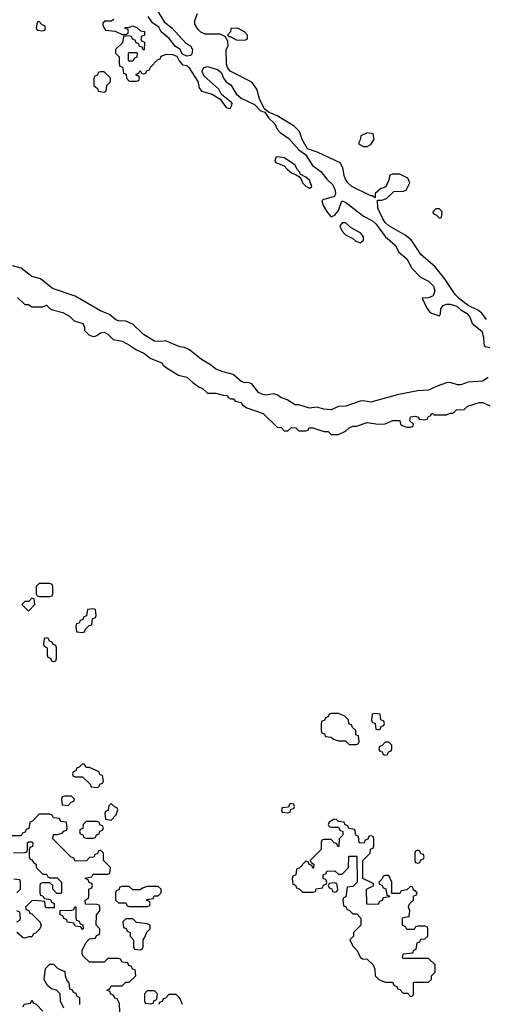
# Model space of a CAD drawing. Header units: inches. Extents: x 2769379 to 2883802, y 684208 to 828654.
# Tile 152 of 256: x 2816822 to 2819410, y 762852 to 768315. Entities that reach past the tile are written whole.
import ezdxf

# ---------------------------------------------------------------- set-up
doc = ezdxf.new("R2010")
doc.units = ezdxf.units.IN
doc.header["$MEASUREMENT"] = 0
doc.layers.add('C8716', color=7, linetype='Continuous')

msp = doc.modelspace()

# ---------------------------------------------------------------- linework, layer by layer
at = {"layer": 'C8716', "color": 2, "elevation": 2}
for points in [[(2817555.8, 768415.8), (2817624.3, 768304.3), (2817666.4, 768270), (2817744.3, 768184.3), (2817770.2, 768170.2), (2817780.3, 768150), (2817776.5, 768123.5), (2817770, 768117), (2817750, 768113.3), (2817724.5, 768124.5), (2817711.1, 768151.1), (2817686.2, 768166.2), (2817651.1, 768211.1), (2817607.5, 768247.5), (2817593.5, 768273.5), (2817558.2, 768298.2), (2817533.8, 768333.8)], [(2819412.3, 766652.3), (2819386.3, 766686.3), (2819363.7, 766703.7), (2819309.5, 766729.5), (2819263.6, 766763.6), (2819237.2, 766790), (2819178.9, 766878.9), (2819125.4, 766945.4), (2819049.7, 767009.7), (2818993.2, 767093.2), (2818959.5, 767119.5), (2818870, 767172.3), (2818849.6, 767189.6), (2818836, 767210), (2818809, 767270), (2818806, 767314), (2818830, 767314), (2818856.4, 767323.6), (2818898, 767362), (2818950, 767364.7), (2818966, 767370), (2818986, 767410), (2818975.3, 767435.3), (2818930, 767458), (2818890, 767458), (2818874, 767450), (2818872, 767430), (2818852.7, 767387.3), (2818823.6, 767376.4), (2818794, 767350), (2818794, 767326), (2818778, 767338), (2818770, 767338), (2818665.2, 767390), (2818642.7, 767410), (2818629.3, 767430), (2818621.2, 767450), (2818614, 767494), (2818600.4, 767520.4), (2818477.7, 767577.7), (2818418.6, 767598.6), (2818389, 767650), (2818374, 767694), (2818344.7, 767724.7), (2818250, 767782.7), (2818202, 767802), (2818180.2, 767820.2), (2818154, 767870), (2818137.2, 767930), (2818110, 767969), (2817988.7, 768030), (2817974, 768050), (2817969.1, 768070.9), (2817968, 768150), (2817978, 768170), (2817976.4, 768196.4), (2817962, 768222), (2817934.6, 768234.6), (2817850, 768235.3), (2817826.3, 768246.3), (2817810, 768262), (2817794, 768290), (2817794, 768310), (2817808, 768350)], [(2817343.6, 768316.4), (2817330, 768308), (2817292.7, 768307.3), (2817283.6, 768296.4), (2817283.6, 768283.6), (2817298, 768258), (2817352, 768252), (2817390, 768234), (2817410, 768234), (2817422, 768238), (2817426, 768250), (2817422, 768262), (2817407.3, 768267.3), (2817407.3, 768272.7), (2817430, 768274), (2817450, 768282), (2817474, 768270), (2817492.7, 768252.7), (2817514, 768250), (2817514, 768230), (2817498, 768222), (2817494, 768210), (2817498, 768198), (2817514, 768190), (2817512.7, 768147.3), (2817507.3, 768147.3), (2817502, 768162), (2817487.3, 768167.3), (2817482, 768182), (2817467.3, 768187.3), (2817462, 768202), (2817447.3, 768207.3), (2817442, 768222), (2817430, 768226), (2817398, 768222), (2817392.7, 768187.3), (2817354, 768150), (2817354, 768130), (2817374, 768110), (2817374, 768070), (2817378, 768058), (2817392.7, 768052.7), (2817398, 768018), (2817412.7, 768012.7), (2817414, 767990), (2817430, 767974), (2817470, 767974), (2817482, 767978), (2817486, 767990), (2817482, 768002), (2817467.3, 768007.3), (2817467.3, 768012.7), (2817482, 768018), (2817490, 768034), (2817498, 768018), (2817510, 768014), (2817522, 768018), (2817527.3, 768032.7), (2817542, 768038), (2817547.3, 768052.7), (2817587.3, 768092.7), (2817602, 768098), (2817607.3, 768112.7), (2817636.4, 768123.6), (2817670, 768122.8), (2817693.7, 768113.7), (2817706.4, 768086.4), (2817725.4, 768065.4), (2817750, 768061), (2817761, 768050), (2817810, 767972), (2817818, 767938), (2817830, 767918), (2817890, 767902.8), (2817934.8, 767874.8), (2817967.9, 767827.9), (2817990, 767822.8), (2817999.5, 767840.5), (2818000.9, 767850), (2817996.6, 767856.6), (2817941, 767901), (2817926, 767930), (2817844.2, 768004.2), (2817834.5, 768030), (2817844, 768050), (2817864.4, 768055.6), (2817919.4, 768039.4), (2817940.9, 768020.9), (2817952.7, 767990), (2817968, 767970), (2817994.1, 767954.1), (2818023, 767903), (2818050, 767880.4), (2818124.9, 767844.9), (2818158, 767810), (2818182, 767802), (2818201.6, 767770), (2818237.7, 767737.8), (2818250, 767708), (2818266, 767690), (2818315.6, 767655.6), (2818370, 767594), (2818406.6, 767566.6), (2818446.5, 767506.5), (2818493, 767473), (2818525.7, 767430), (2818558.6, 767398.6), (2818572.5, 767367.5), (2818573.7, 767346.3), (2818566.7, 767333.3), (2818504.5, 767315.5), (2818498, 767310), (2818504.9, 767284.9), (2818527.5, 767247.5), (2818550, 767222), (2818570, 767231), (2818590, 767256), (2818609.1, 767310.9), (2818630, 767302), (2818730, 767225.3), (2818779, 767199), (2818800.3, 767180.3), (2818850, 767112.4), (2818904.2, 767064.2), (2818925.4, 767025.4), (2818970, 766988), (2818996.5, 766936.5), (2819046.3, 766886.3), (2819090, 766864), (2819116.9, 766836.9), (2819125.8, 766810), (2819116.3, 766783.7), (2819090, 766771.2), (2819054, 766770), (2819078, 766718), (2819094.8, 766694.8), (2819106, 766686), (2819150, 766672), (2819157.2, 766682.8), (2819158, 766710), (2819171.4, 766728.6), (2819190, 766736.4), (2819210, 766737), (2819246.1, 766726.1), (2819270, 766704.9), (2819304.5, 766684.5), (2819320.5, 766660.5), (2819331.8, 766630), (2819386.2, 766586.2), (2819394.3, 766554.3), (2819395.9, 766515.9), (2819402, 766502), (2819430, 766497)], [(2819421, 766330), (2819390, 766309.5), (2819310, 766303.7), (2819269.5, 766289.5), (2819250, 766289.4), (2819210, 766301.2), (2819190, 766299.3), (2819138, 766282), (2819090, 766259.3), (2819030, 766256), (2818924, 766236), (2818770, 766193.2), (2818730, 766201.2), (2818710, 766199.3), (2818632, 766170), (2818590, 766169.2), (2818550, 766149.5), (2818510, 766153.2), (2818470, 766166), (2818430, 766159.3), (2818370, 766179), (2818350, 766177.2), (2818306, 766206), (2818270, 766219.3), (2818250, 766234), (2818230, 766239), (2818190, 766232.3), (2818170, 766235.1), (2818146.9, 766246.9), (2818110, 766294), (2818090, 766302.7), (2818070, 766300.9), (2818050, 766307), (2818007, 766347), (2817950, 766360.9), (2817910, 766376), (2817880.2, 766400.2), (2817830, 766429.4), (2817763.7, 766483.7), (2817736, 766496), (2817710, 766499.3), (2817630, 766533.2), (2817610.4, 766529.6), (2817570, 766532), (2817508.5, 766568.4), (2817450, 766626), (2817410, 766642.7), (2817370, 766643.7), (2817355.3, 766650), (2817319.6, 766679.6), (2817270, 766699.5), (2817130, 766782), (2817003.9, 766823.9), (2816937.6, 766877.6), (2816889.7, 766889.7), (2816830, 766937.2), (2816782, 766950)], [(2816810, 766774), (2816850, 766734), (2816870, 766734), (2816890, 766722), (2816950, 766722), (2816970, 766730.8), (2816991, 766711), (2817004.7, 766704.7), (2817062, 766690), (2817098, 766670), (2817124.7, 766644.7), (2817172, 766630), (2817182, 766610), (2817182, 766590), (2817206.4, 766566.4), (2817230, 766558), (2817240.4, 766559.6), (2817250, 766562), (2817270, 766578), (2817290, 766581), (2817310, 766570.8), (2817340.7, 766540.7), (2817390, 766530.6), (2817431.3, 766510), (2817470, 766482.8), (2817510, 766464), (2817550, 766434.8), (2817610, 766411), (2817618, 766398), (2817640.7, 766380.7), (2817703.6, 766343.6), (2817750, 766330.8), (2817782, 766302), (2817816.9, 766276.9), (2817834, 766270), (2817863.6, 766243.6), (2817910, 766242), (2817950, 766231.3), (2817974, 766230), (2817978, 766218), (2817991.6, 766211.6), (2818008.4, 766211.6), (2818018, 766198), (2818050, 766190.8), (2818058, 766178), (2818082, 766162), (2818172, 766130), (2818250, 766054), (2818271.6, 766051.6), (2818290, 766034), (2818310, 766034), (2818330, 766052), (2818354, 766050), (2818370, 766034), (2818410, 766034), (2818422, 766038), (2818426, 766050), (2818448.9, 766051.1), (2818510, 766031), (2818534, 766030), (2818550, 766014), (2818590, 766014), (2818630, 766031.3), (2818650, 766050.8), (2818670, 766058.8), (2818690, 766058.8), (2818750, 766080.7), (2818810, 766071.3), (2818850, 766072), (2818891.1, 766091.1), (2818931.3, 766091.3), (2818934, 766070), (2818943.6, 766063.6), (2818970, 766054), (2818990, 766054), (2819002, 766058), (2819006, 766070), (2818986, 766090), (2818990, 766110.8), (2819014.4, 766114.4), (2819034, 766110), (2819038, 766098), (2819070, 766094), (2819082, 766098), (2819090, 766114), (2819102, 766118), (2819106, 766130), (2819114, 766130), (2819122, 766122), (2819190, 766122), (2819210, 766132), (2819227.3, 766132.7), (2819246, 766150), (2819287.3, 766152.7), (2819306, 766170), (2819370, 766190.8), (2819390.9, 766190.9), (2819430, 766172)], [(2817378, 762810), (2817376.4, 762856.4), (2817362, 762882), (2817350, 762886), (2817342, 762902), (2817327.3, 762907.3), (2817322, 762922), (2817306, 762930), (2817322, 762938), (2817330, 762954), (2817390, 762954), (2817410, 762974), (2817430, 762974), (2817466, 763010), (2817462, 763042), (2817447.3, 763047.3), (2817442, 763062), (2817427.3, 763067.3), (2817422, 763082), (2817390, 763086), (2817382, 763102), (2817370, 763106), (2817310, 763106), (2817290, 763086), (2817210, 763086), (2817176.4, 763116.4), (2817168, 763130), (2817168.4, 763151.6), (2817190, 763194), (2817210, 763214), (2817242, 763218), (2817247.3, 763232.7), (2817262, 763238), (2817266, 763250), (2817266, 763270), (2817246, 763290), (2817247.3, 763347.3), (2817266, 763370), (2817266, 763390), (2817262, 763402), (2817250, 763406), (2817187.3, 763407.3), (2817186, 763430), (2817202, 763438), (2817206, 763450), (2817206, 763490), (2817222, 763498), (2817226, 763510), (2817222, 763522), (2817207.3, 763527.3), (2817202, 763542), (2817186, 763550), (2817190, 763554), (2817222, 763558), (2817230, 763574), (2817310, 763574), (2817322, 763578), (2817326, 763610), (2817286, 763650), (2817286, 763690), (2817270, 763706), (2817258, 763702), (2817252.7, 763687.3), (2817238, 763682), (2817232.7, 763667.3), (2817210, 763666), (2817192, 763648), (2817130, 763646), (2817122, 763662), (2817107.3, 763667.3), (2817006, 763770), (2817010, 763794), (2817030, 763794), (2817058, 763802), (2817067.3, 763812.7), (2817082, 763818), (2817086, 763830), (2817082, 763862), (2817050, 763866), (2817042, 763882), (2817010, 763886), (2817002, 763902), (2816990, 763906), (2816930, 763906), (2816892.7, 763867.3), (2816878, 763862), (2816872.7, 763827.3), (2816858, 763822), (2816852.7, 763807.3), (2816838, 763802), (2816830, 763786), (2816770, 763786)], [(2816787.3, 763692.7), (2816850, 763694), (2816862, 763698), (2816866, 763710), (2816866, 763750), (2816870, 763754), (2816890, 763754), (2816894, 763750), (2816892.7, 763727.3), (2816878, 763722), (2816874, 763710), (2816874, 763670), (2816878, 763658), (2816890, 763654), (2816898, 763638), (2816914, 763630), (2816914, 763610), (2816950, 763574), (2816970, 763574), (2816978, 763558), (2816990, 763554), (2817030, 763554), (2817054, 763530), (2817054, 763470), (2817050, 763466), (2817027.3, 763467.3), (2817006, 763490), (2817006, 763510), (2816990, 763526), (2816950, 763526), (2816938, 763522), (2816934, 763510), (2816934, 763470), (2816938, 763458), (2816952, 763452), (2816958, 763438), (2816992.7, 763432.7), (2816998, 763418), (2817014, 763410), (2817012.7, 763387.3), (2816970, 763386), (2816966, 763390), (2816962, 763422), (2816910, 763428), (2816890, 763426), (2816854, 763390), (2816858, 763378), (2816872, 763372), (2816878, 763358), (2816890, 763354), (2816934, 763310), (2816942, 763290), (2816934, 763270), (2816910, 763246), (2816898, 763242), (2816890, 763226), (2816870, 763226), (2816850, 763218), (2816840.4, 763220.4), (2816806, 763250)], [(2816806, 763470), (2816826, 763490), (2816826, 763530), (2816822, 763542), (2816790, 763546)], [(2816806, 763310), (2816822, 763318), (2816826, 763330), (2816822, 763362), (2816806, 763370)], [(2817066, 762830), (2817048.4, 762868.4), (2817046, 762910), (2817026, 762930), (2816998, 762938), (2816976.4, 762956.4), (2816958, 762990), (2816966, 763050), (2816990, 763074), (2817010, 763074), (2817034, 763050), (2817072.7, 763032.7), (2817074, 763010), (2817083.6, 762983.6), (2817094, 762970), (2817098, 762938), (2817112.7, 762932.7), (2817118, 762918), (2817132.7, 762912.7), (2817138, 762898), (2817154, 762890), (2817154, 762850)], [(2816842, 762838), (2816847.3, 762852.7), (2816882, 762858), (2816890, 762874), (2816898, 762858), (2816912.7, 762852.7), (2816950, 762814)], [(2817726, 762850), (2817710, 762886), (2817690, 762906), (2817650, 762906), (2817630, 762886), (2817618, 762882), (2817612.7, 762867.3), (2817598, 762862), (2817594, 762850)]]:
    msp.add_lwpolyline(points, dxfattribs=at)
for points in [[(2816930, 768306), (2816918, 768302), (2816914, 768270), (2816918, 768258), (2816950, 768254), (2816962, 768258), (2816966, 768270), (2816962, 768282), (2816947.3, 768287.3)], [(2818030, 768268), (2817994, 768266), (2817991.6, 768248.4), (2817974, 768230), (2817982, 768222), (2817990, 768222), (2818023.6, 768203.6), (2818070, 768202), (2818086, 768210), (2818086, 768230), (2818068.4, 768248.4)], [(2817430, 768086), (2817426, 768090), (2817426, 768130), (2817430, 768134), (2817470, 768134), (2817474, 768130), (2817472.7, 768107.3), (2817458, 768102), (2817450, 768086)], [(2817290, 768026), (2817270, 768026), (2817258, 768022), (2817252.7, 768007.3), (2817238, 768002), (2817234, 767990), (2817234, 767950), (2817252.7, 767932.7), (2817258, 767918), (2817290, 767914), (2817302, 767918), (2817306, 767950), (2817326, 767970), (2817326, 767990)], [(2818750, 767688), (2818714, 767670), (2818711.6, 767648.4), (2818702, 767630), (2818704.7, 767624.7), (2818730, 767612), (2818750, 767612), (2818770, 767622), (2818788, 767650), (2818782, 767682)], [(2818250, 767554), (2818242, 767550), (2818238, 767530), (2818243.5, 767523.5), (2818290, 767504.7), (2818305.2, 767485.2), (2818330, 767466), (2818355.3, 767455.3), (2818378.8, 767438.8), (2818391.3, 767410), (2818410, 767391.3), (2818430, 767381), (2818442, 767390), (2818430, 767424), (2818410, 767441.2), (2818378, 767458), (2818376, 767470), (2818362.9, 767482.9), (2818349, 767510), (2818290, 767549)], [(2819150, 767266), (2819130, 767266), (2819114, 767250), (2819118, 767238), (2819132.7, 767232.7), (2819150, 767214), (2819162, 767218), (2819166, 767250)], [(2818630, 767188.7), (2818610, 767188), (2818598, 767170), (2818610, 767142), (2818630, 767122), (2818670, 767102), (2818686.4, 767086.4), (2818710, 767078), (2818728.7, 767091.3), (2818729, 767110), (2818715.1, 767130), (2818660.1, 767160.1)], [(2816990, 765186), (2816930, 765186), (2816914, 765170), (2816914, 765130), (2816918, 765118), (2816930, 765114), (2816990, 765114), (2817002, 765118), (2817006, 765130), (2817006, 765170), (2817002, 765182)], [(2816890, 765106), (2816872.7, 765087.3), (2816850, 765086), (2816834, 765070), (2816870, 765034), (2816906, 765070), (2816902, 765102)], [(2817230, 765046), (2817198, 765042), (2817192.7, 765007.3), (2817178, 765002), (2817172.7, 764987.3), (2817158, 764982), (2817152.7, 764967.3), (2817138, 764962), (2817134, 764950), (2817138, 764918), (2817170, 764914), (2817182, 764918), (2817187.3, 764932.7), (2817207.3, 764952.7), (2817222, 764958), (2817226, 764990), (2817242, 764998), (2817246, 765010), (2817242, 765042)], [(2816970, 764886), (2816958, 764882), (2816954, 764850), (2816958, 764838), (2816974, 764830), (2816974, 764790), (2816978, 764778), (2816992.7, 764772.7), (2816998, 764758), (2817010, 764754), (2817022, 764758), (2817026, 764770), (2817026, 764830), (2817022, 764842), (2817007.3, 764847.3), (2817002, 764862), (2816987.3, 764867.3), (2816982, 764882)], [(2818590, 764466), (2818550, 764466), (2818538, 764462), (2818532.7, 764447.3), (2818518, 764442), (2818512.7, 764427.3), (2818498, 764422), (2818494, 764410), (2818494, 764370), (2818498, 764358), (2818512.7, 764352.7), (2818518, 764338), (2818550, 764334), (2818563.6, 764323.6), (2818590, 764314), (2818630, 764314), (2818650, 764294), (2818690, 764294), (2818702, 764298), (2818706, 764310), (2818702, 764342), (2818687.3, 764347.3), (2818686, 764370), (2818667.3, 764387.3), (2818662, 764402), (2818647.3, 764407.3), (2818646, 764430), (2818626, 764450)], [(2818790, 764466), (2818778, 764462), (2818774, 764430), (2818778, 764418), (2818794, 764410), (2818798, 764378), (2818810, 764374), (2818822, 764378), (2818827.3, 764392.7), (2818842, 764398), (2818846, 764410), (2818842, 764422), (2818826, 764430), (2818822, 764462)], [(2818870, 764306), (2818850, 764306), (2818832.7, 764287.3), (2818818, 764282), (2818814, 764270), (2818818, 764258), (2818832.7, 764252.7), (2818838, 764238), (2818850, 764234), (2818862, 764238), (2818867.3, 764252.7), (2818882, 764258), (2818886, 764270), (2818886, 764290)], [(2817170, 764186), (2817152.7, 764167.3), (2817138, 764162), (2817132.7, 764147.3), (2817118, 764142), (2817114, 764130), (2817118, 764118), (2817130, 764114), (2817170, 764114), (2817212.7, 764072.7), (2817218, 764058), (2817250, 764054), (2817262, 764058), (2817267.3, 764072.7), (2817282, 764078), (2817286, 764090), (2817282, 764122), (2817267.3, 764127.3), (2817262, 764142), (2817210, 764166), (2817190, 764166), (2817182, 764182)], [(2817110, 764006), (2817070, 764006), (2817058, 764002), (2817054, 763990), (2817058, 763958), (2817090, 763954), (2817107.3, 763972.7), (2817122, 763978), (2817126, 763990)], [(2817330, 763966), (2817314, 763950), (2817312.7, 763927.3), (2817298, 763922), (2817294, 763910), (2817298, 763878), (2817330, 763874), (2817356.4, 763903.6), (2817366, 763930), (2817362, 763942), (2817347.3, 763947.3)], [(2818330, 763966), (2818318, 763962), (2818314, 763946), (2818278, 763942), (2818274, 763930), (2818278, 763918), (2818310, 763914), (2818322, 763918), (2818326, 763934), (2818342, 763938), (2818346, 763950), (2818342, 763962)], [(2817250, 763866), (2817190, 763866), (2817174, 763850), (2817172.7, 763827.3), (2817158, 763822), (2817154, 763810), (2817158, 763798), (2817172.7, 763792.7), (2817178, 763778), (2817190, 763774), (2817230, 763774), (2817242, 763778), (2817247.3, 763792.7), (2817262, 763798), (2817267.3, 763812.7), (2817282, 763818), (2817286, 763830), (2817282, 763842), (2817267.3, 763847.3), (2817262, 763862)], [(2818578, 763878), (2818563.6, 763876.4), (2818538, 763862), (2818534, 763850), (2818538, 763838), (2818550, 763834), (2818590, 763834), (2818598, 763818), (2818614, 763810), (2818614, 763790), (2818594, 763770), (2818592.7, 763727.3), (2818587.3, 763727.3), (2818582, 763742), (2818567.3, 763747.3), (2818550, 763766), (2818510, 763766), (2818498, 763762), (2818494, 763750), (2818494, 763710), (2818434, 763650), (2818438, 763638), (2818454, 763630), (2818452.7, 763607.3), (2818447.3, 763607.3), (2818442, 763622), (2818427.3, 763627.3), (2818422, 763642), (2818410, 763646), (2818372.7, 763607.3), (2818358, 763602), (2818354, 763570), (2818338, 763562), (2818334, 763550), (2818338, 763518), (2818352.7, 763512.7), (2818358, 763498), (2818372.7, 763492.7), (2818390, 763474), (2818450, 763474), (2818462, 763478), (2818467.3, 763492.7), (2818502, 763498), (2818507.3, 763512.7), (2818522, 763518), (2818526, 763530), (2818522, 763542), (2818506, 763550), (2818506, 763570), (2818522, 763578), (2818526, 763590), (2818570, 763592), (2818590, 763574), (2818610, 763574), (2818646, 763610), (2818647.3, 763672.7), (2818692.7, 763672.7), (2818694, 763530), (2818670, 763506), (2818638, 763502), (2818631.6, 763448.4), (2818618, 763442), (2818614, 763430), (2818618, 763398), (2818632, 763392), (2818638, 763378), (2818650, 763374), (2818670, 763354), (2818692.7, 763352.7), (2818714, 763330), (2818714, 763290), (2818674, 763250), (2818674, 763230), (2818654, 763210), (2818670, 763174), (2818694, 763150), (2818710, 763114), (2818723.6, 763103.6), (2818750, 763102), (2818782, 763070), (2818792.7, 763047.3), (2818794, 763010), (2818814, 762990), (2818850, 762974), (2818890, 762974), (2818898, 762958), (2818914, 762950), (2818918, 762938), (2818930, 762934), (2818950, 762914), (2818972.7, 762912.7), (2818990, 762894), (2819002, 762898), (2819006, 762910), (2819006, 762970), (2819010, 762974), (2819090, 762974), (2819106, 762990), (2819106, 763010), (2819126, 763030), (2819126, 763070), (2819090, 763106), (2818950, 763106), (2818946, 763110), (2818948.4, 763131.6), (2819002, 763138), (2819008, 763152), (2819022, 763158), (2819027.3, 763192.7), (2819042, 763198), (2819047.3, 763212.7), (2819070, 763214), (2819086, 763230), (2819086, 763270), (2819082, 763282), (2819070, 763286), (2819030, 763286), (2819018, 763282), (2819010, 763266), (2818970, 763266), (2818962, 763282), (2818946, 763290), (2818946, 763330), (2818950, 763334), (2818982, 763338), (2818986, 763370), (2818978, 763390), (2818980.4, 763399.6), (2818987.3, 763412.7), (2819006, 763430), (2819007.3, 763452.7), (2819022, 763458), (2819026, 763470), (2819007.3, 763487.3), (2819002, 763502), (2818990, 763506), (2818970, 763486), (2818938, 763482), (2818930, 763466), (2818886, 763466), (2818886, 763530), (2818870, 763566), (2818850, 763566), (2818838, 763562), (2818832.7, 763547.3), (2818814, 763530), (2818818, 763518), (2818832.7, 763512.7), (2818838, 763498), (2818852.7, 763492.7), (2818858, 763458), (2818874, 763454), (2818872.7, 763447.3), (2818838, 763442), (2818832.7, 763427.3), (2818818, 763422), (2818810, 763406), (2818747.3, 763407.3), (2818746, 763490), (2818786, 763510), (2818782, 763522), (2818726, 763550), (2818726, 763650), (2818766, 763690), (2818767.3, 763712.7), (2818782, 763718), (2818786, 763730), (2818786, 763770), (2818782, 763782), (2818770, 763786), (2818758, 763782), (2818752.7, 763767.3), (2818738, 763762), (2818732.7, 763747.3), (2818710, 763746), (2818706, 763750), (2818702, 763782), (2818686, 763790), (2818682, 763822), (2818647.3, 763827.3), (2818642, 763842), (2818627.3, 763847.3), (2818622, 763862), (2818590, 763866)], [(2819030, 763706), (2819018, 763702), (2819014, 763690), (2819014, 763650), (2819018, 763638), (2819030, 763634), (2819042, 763638), (2819047.3, 763652.7), (2819062, 763658), (2819066, 763670), (2819062, 763682), (2819047.3, 763687.3), (2819042, 763702)], [(2818570, 763526), (2818538, 763522), (2818534, 763510), (2818538, 763498), (2818552.7, 763492.7), (2818558, 763478), (2818570, 763474), (2818582, 763478), (2818586, 763490), (2818582, 763522)], [(2817590, 763506), (2817530, 763506), (2817503.6, 763496.4), (2817490, 763486), (2817450, 763486), (2817430, 763506), (2817390, 763506), (2817378, 763502), (2817372.7, 763487.3), (2817358, 763482), (2817354, 763470), (2817354, 763430), (2817370, 763414), (2817410, 763414), (2817418, 763398), (2817430, 763394), (2817530, 763394), (2817542, 763398), (2817546, 763410), (2817542, 763422), (2817527.3, 763427.3), (2817527.3, 763432.7), (2817562, 763438), (2817567.3, 763452.7), (2817590, 763454), (2817606, 763470), (2817606, 763490)], [(2817170, 763266), (2817162, 763282), (2817130, 763286), (2817122, 763302), (2817087.3, 763307.3), (2817082, 763322), (2817067.3, 763327.3), (2817062, 763342), (2817047.3, 763347.3), (2817047.3, 763372.7), (2817110, 763374), (2817122, 763378), (2817127.3, 763392.7), (2817132.7, 763392.7), (2817134, 763330), (2817138, 763318), (2817152.7, 763312.7), (2817158, 763298), (2817172.7, 763292.7), (2817174, 763270)], [(2817450, 763326), (2817410, 763326), (2817394, 763310), (2817398, 763278), (2817412.7, 763272.7), (2817418, 763258), (2817434, 763250), (2817434, 763230), (2817454, 763210), (2817454, 763170), (2817458, 763158), (2817490, 763154), (2817502, 763158), (2817506, 763170), (2817506, 763210), (2817516.4, 763223.6), (2817527.3, 763252.7), (2817546, 763270), (2817546, 763290), (2817530, 763298), (2817470, 763306)], [(2817570, 762926), (2817530, 762926), (2817514, 762910), (2817514, 762870), (2817518, 762858), (2817550, 762854), (2817562, 762858), (2817567.3, 762872.7), (2817582, 762878), (2817586, 762910)]]:
    msp.add_lwpolyline(points, close=True, dxfattribs=at)

doc.saveas('drawing.dxf')
